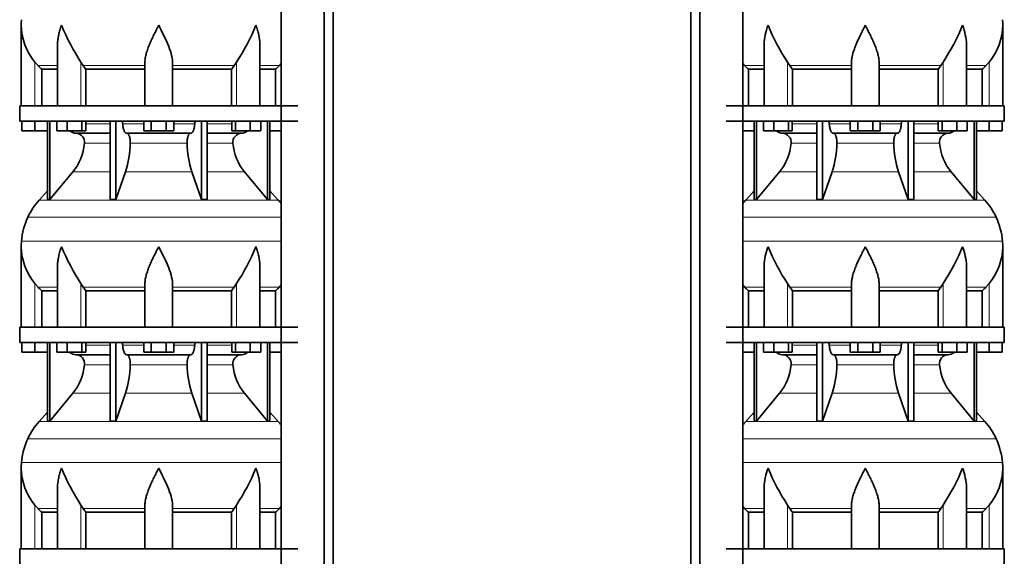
# Model space of a CAD drawing. Header units: millimetres. Extents: x 148 to 904, y -3036 to 2161.
# Tile 20 of 25: x 164 to 808, y 398 to 749. Entities that reach past the tile are written whole.
import ezdxf

# ---------------------------------------------------------------- set-up
doc = ezdxf.new("R2010")
doc.units = ezdxf.units.MM
doc.layers.add('MID_134-14', color=7, linetype='Continuous')
doc.layers.add('VSI134_DIFFUSORE', color=7, linetype='Continuous')

# ---------------------------------------------------------------- blocks, each defined once
blk = doc.blocks.new('SE')
at = {"layer": 'MID_134-14', "color": 7, "linetype": 'Continuous', "lineweight": 35}
for p, q in [((334.95, 1582.68), (334.95, -463.82)), ((363.09, -463.82), (363.09, 1582.68)), ((368.89, -463.82), (368.89, 1582.68)), ((334.88, 827.68), (334.88, 692.68)), ((334.88, 682.68), (334.88, 547.68)), ((334.88, 537.68), (334.88, 402.68))]:
    blk.add_line(p, q, dxfattribs=at)
at = {"layer": 'VSI134_DIFFUSORE', "color": 7, "linetype": 'Continuous', "lineweight": 35}
for p, q in [((164.69, 745.42), (164.69, 692.68)), ((188.41, 732.04), (188.41, 692.68)), ((320.97, 692.68), (320.97, 732.04)), ((175.7, 718.98), (173.69, 721.28)), ((178.22, 716.54), (188.41, 716.54)), ((178.22, 692.68), (178.22, 716.54)), ((205.2, 718.98), (203.78, 721.28)), ((206.98, 716.54), (245.69, 716.54)), ((206.98, 692.68), (206.98, 716.54)), ((245.69, 692.68), (245.69, 721.28)), ((263.69, 692.68), (263.69, 721.28)), ((263.69, 716.54), (302.4, 716.54)), ((302.4, 716.54), (302.4, 692.68)), ((305.6, 721.28), (304.18, 718.98)), ((320.97, 716.54), (331.16, 716.54)), ((331.16, 716.54), (331.16, 692.68)), ((334.88, 720.36), (333.68, 718.98)), ((163.69, 692.68), (345.69, 692.68)), ((163.69, 692.68), (163.69, 682.68)), ((163.69, 682.68), (345.69, 682.68)), ((165.19, 676.28), (165.19, 682.68)), ((165.19, 676.28), (165.19, 682.68)), ((173.69, 676.28), (173.69, 682.68)), ((181.86, 682.68), (181.86, 631.23)), ((183.39, 682.68), (183.39, 631.23)), ((187.93, 676.28), (187.93, 682.68)), ((194.87, 676.28), (194.87, 682.68)), ((204.35, 676.28), (204.35, 682.68)), ((206.89, 676.28), (206.89, 682.68)), ((222.99, 682.68), (222.99, 631.23)), ((226.69, 682.68), (226.69, 631.23)), ((244.87, 676.28), (244.87, 682.68)), ((249.78, 676.28), (249.78, 682.68)), ((259.6, 676.28), (259.6, 682.68)), ((264.5, 676.28), (264.5, 682.68)), ((282.69, 682.68), (282.69, 631.23)), ((286.39, 682.68), (286.39, 631.23)), ((302.48, 676.28), (302.48, 682.68)), ((305.03, 676.28), (305.03, 682.68)), ((314.51, 676.28), (314.51, 682.68)), ((321.45, 676.28), (321.45, 682.68)), ((325.99, 682.68), (325.99, 631.23)), ((327.52, 682.68), (327.52, 631.23)), ((173.69, 676.28), (165.19, 676.28)), ((181.86, 676.28), (173.69, 676.28)), ((194.87, 676.28), (187.93, 676.28)), ((204.35, 676.28), (194.87, 676.28)), ((200.52, 674.68), (222.99, 674.68)), ((206.89, 676.28), (204.35, 676.28)), ((233.78, 674.68), (275.6, 674.68)), ((249.78, 676.28), (244.87, 676.28)), ((259.6, 676.28), (249.78, 676.28)), ((264.5, 676.28), (259.6, 676.28)), ((286.39, 674.68), (308.86, 674.68)), ((305.03, 676.28), (302.48, 676.28)), ((314.51, 676.28), (305.03, 676.28)), ((321.45, 676.28), (314.51, 676.28)), ((334.88, 676.28), (327.52, 676.28)), ((183.39, 631.23), (198.55, 649.44)), ((226.69, 631.23), (232.97, 649.44)), ((276.41, 649.44), (282.69, 631.23)), ((310.83, 649.44), (325.99, 631.23)), ((181.86, 637), (176.39, 630.93)), ((332.99, 630.93), (327.52, 637)), ((181.86, 631.23), (183.39, 631.23)), ((222.99, 631.23), (226.69, 631.23)), ((282.69, 631.23), (286.39, 631.23)), ((325.99, 631.23), (327.52, 631.23)), ((164.69, 600.42), (164.69, 547.68)), ((188.41, 587.04), (188.41, 547.68)), ((320.97, 547.68), (320.97, 587.04)), ((175.7, 573.98), (173.69, 576.28)), ((205.2, 573.98), (203.78, 576.28)), ((245.69, 547.68), (245.69, 576.28)), ((263.69, 547.68), (263.69, 576.28)), ((305.6, 576.28), (304.18, 573.98)), ((334.88, 575.36), (333.68, 573.98)), ((178.22, 571.54), (188.41, 571.54)), ((178.22, 547.68), (178.22, 571.54)), ((206.98, 571.54), (245.69, 571.54)), ((206.98, 547.68), (206.98, 571.54)), ((263.69, 571.54), (302.4, 571.54)), ((302.4, 571.54), (302.4, 547.68)), ((320.97, 571.54), (331.16, 571.54)), ((331.16, 571.54), (331.16, 547.68)), ((163.69, 547.68), (345.69, 547.68)), ((163.69, 547.68), (163.69, 537.68)), ((163.69, 537.68), (345.69, 537.68)), ((165.19, 531.28), (165.19, 537.68)), ((165.19, 531.28), (165.19, 537.68)), ((173.69, 531.28), (173.69, 537.68)), ((181.86, 537.68), (181.86, 486.23)), ((183.39, 537.68), (183.39, 486.23)), ((187.93, 531.28), (187.93, 537.68)), ((194.87, 531.28), (194.87, 537.68)), ((204.35, 531.28), (204.35, 537.68)), ((206.89, 531.28), (206.89, 537.68)), ((222.99, 537.68), (222.99, 486.23)), ((226.69, 537.68), (226.69, 486.23)), ((244.87, 531.28), (244.87, 537.68)), ((249.78, 531.28), (249.78, 537.68)), ((259.6, 531.28), (259.6, 537.68)), ((264.5, 531.28), (264.5, 537.68)), ((282.69, 537.68), (282.69, 486.23)), ((286.39, 537.68), (286.39, 486.23)), ((302.48, 531.28), (302.48, 537.68)), ((305.03, 531.28), (305.03, 537.68)), ((314.51, 531.28), (314.51, 537.68)), ((321.45, 531.28), (321.45, 537.68)), ((325.99, 537.68), (325.99, 486.23)), ((327.52, 537.68), (327.52, 486.23)), ((173.69, 531.28), (165.19, 531.28)), ((181.86, 531.28), (173.69, 531.28)), ((194.87, 531.28), (187.93, 531.28)), ((204.35, 531.28), (194.87, 531.28)), ((200.52, 529.68), (222.99, 529.68)), ((206.89, 531.28), (204.35, 531.28)), ((233.78, 529.68), (275.6, 529.68)), ((249.78, 531.28), (244.87, 531.28)), ((259.6, 531.28), (249.78, 531.28)), ((264.5, 531.28), (259.6, 531.28)), ((286.39, 529.68), (308.86, 529.68)), ((305.03, 531.28), (302.48, 531.28)), ((314.51, 531.28), (305.03, 531.28)), ((321.45, 531.28), (314.51, 531.28)), ((334.88, 531.28), (327.52, 531.28)), ((183.39, 486.23), (198.55, 504.44)), ((226.69, 486.23), (232.97, 504.44)), ((276.41, 504.44), (282.69, 486.23)), ((310.83, 504.44), (325.99, 486.23)), ((181.86, 492), (176.39, 485.93)), ((332.99, 485.93), (327.52, 492)), ((181.86, 486.23), (183.39, 486.23)), ((222.99, 486.23), (226.69, 486.23)), ((282.69, 486.23), (286.39, 486.23)), ((325.99, 486.23), (327.52, 486.23)), ((164.69, 455.42), (164.69, 402.68)), ((188.41, 442.04), (188.41, 402.68)), ((320.97, 402.68), (320.97, 442.04)), ((175.7, 428.98), (173.69, 431.28)), ((178.22, 426.54), (188.41, 426.54)), ((178.22, 402.68), (178.22, 426.54)), ((205.2, 428.98), (203.78, 431.28)), ((206.98, 426.54), (245.69, 426.54)), ((206.98, 402.68), (206.98, 426.54)), ((245.69, 402.68), (245.69, 431.28)), ((263.69, 402.68), (263.69, 431.28)), ((263.69, 426.54), (302.4, 426.54)), ((302.4, 426.54), (302.4, 402.68)), ((305.6, 431.28), (304.18, 428.98)), ((320.97, 426.54), (331.16, 426.54)), ((331.16, 426.54), (331.16, 402.68)), ((334.88, 430.36), (333.68, 428.98)), ((163.69, 402.68), (345.69, 402.68)), ((163.69, 402.68), (163.69, 392.68))]:
    blk.add_line(p, q, dxfattribs=at)
at = {"layer": 'VSI134_DIFFUSORE', "color": 4, "linetype": 'Continuous', "lineweight": 9}
for p, q in [((173.69, 692.68), (173.69, 721.28)), ((175.7, 718.98), (188.41, 718.98)), ((203.78, 692.68), (203.78, 721.28)), ((205.2, 718.98), (245.69, 718.98)), ((263.69, 718.98), (304.18, 718.98)), ((305.6, 692.68), (305.6, 721.28)), ((320.97, 718.98), (333.68, 718.98)), ((206.89, 680.91), (222.99, 680.91)), ((231.12, 680.91), (244.87, 680.91)), ((264.5, 680.91), (278.26, 680.91)), ((286.39, 680.91), (302.48, 680.91)), ((222.99, 668.14), (206.06, 668.14)), ((273.3, 668.14), (236.08, 668.14)), ((303.32, 668.14), (286.39, 668.14)), ((198.55, 649.44), (222.99, 649.44)), ((232.97, 649.44), (276.41, 649.44)), ((286.39, 649.44), (310.83, 649.44)), ((176.39, 630.93), (332.99, 630.93)), ((169.02, 619.67), (334.88, 619.67)), ((164.86, 604.04), (334.88, 604.04)), ((173.69, 547.68), (173.69, 576.28)), ((175.7, 573.98), (188.41, 573.98)), ((203.78, 547.68), (203.78, 576.28)), ((205.2, 573.98), (245.69, 573.98)), ((263.69, 573.98), (304.18, 573.98)), ((305.6, 547.68), (305.6, 576.28)), ((320.97, 573.98), (333.68, 573.98)), ((206.89, 535.91), (222.99, 535.91)), ((231.12, 535.91), (244.87, 535.91)), ((264.5, 535.91), (278.26, 535.91)), ((286.39, 535.91), (302.48, 535.91)), ((222.99, 523.14), (206.06, 523.14)), ((273.3, 523.14), (236.08, 523.14)), ((303.32, 523.14), (286.39, 523.14)), ((198.55, 504.44), (222.99, 504.44)), ((232.97, 504.44), (276.41, 504.44)), ((286.39, 504.44), (310.83, 504.44)), ((176.39, 485.93), (332.99, 485.93)), ((169.02, 474.67), (334.88, 474.67)), ((164.86, 459.04), (334.88, 459.04)), ((173.69, 402.68), (173.69, 431.28)), ((175.7, 428.98), (188.41, 428.98)), ((203.78, 402.68), (203.78, 431.28)), ((205.2, 428.98), (245.69, 428.98)), ((263.69, 428.98), (304.18, 428.98)), ((305.6, 402.68), (305.6, 431.28)), ((320.97, 428.98), (333.68, 428.98))]:
    blk.add_line(p, q, dxfattribs=at)
at = {"layer": 'VSI134_DIFFUSORE', "color": 7, "linetype": 'Continuous', "lineweight": 35}
for centre, radius, start, end in [((203.19, 745.41), 38.5, 174.58264, 180.00164), ((203.34, 746.08), 38.66, 180.99585, 219.91063), ((329.39, 802.95), 149.83, 202.58497, 213.03267), ((192.33, 796.44), 135.94, 326.4322, 337.95023), ((238.34, 741.22), 39.91, 213.86006, 218.20434), ((271.07, 741.2), 39.88, 321.79382, 326.14177), ((200.75, 681.36), 6.68, 230.28193, 268.00942), ((200.23, 668.82), 5.87, 353.32225, 87.21725), ((309.13, 668.84), 5.85, 92.57724, 186.88325), ((308.62, 681.37), 6.69, 272.06066, 309.72198), ((172.76, 670.66), 33.4, 320.54719, 355.65939), ((171.12, 669.34), 64.97, 342.1602, 358.93539), ((339.77, 669.59), 66.48, 181.25689, 197.64752), ((336.73, 670.71), 33.51, 184.39964, 219.39378), ((209.09, 601.48), 44, 138, 155.59119), ((300.29, 601.48), 44, 38.16839, 42), ((213.64, 599.42), 49, 155.59119, 174.58264), ((203.19, 600.41), 38.5, 174.58264, 180.00164), ((203.34, 601.08), 38.66, 180.99585, 219.91063), ((329.39, 657.95), 149.83, 202.58497, 213.03267), ((192.33, 651.44), 135.94, 326.4322, 337.95023), ((238.34, 596.22), 39.91, 213.86006, 218.20434), ((271.07, 596.2), 39.88, 321.79382, 326.14177), ((200.75, 536.36), 6.68, 230.28193, 268.00942), ((200.23, 523.82), 5.87, 353.32225, 87.21725), ((309.13, 523.84), 5.85, 92.57724, 186.88325), ((308.62, 536.37), 6.69, 272.06066, 309.72198), ((172.76, 525.66), 33.4, 320.54719, 355.65939), ((171.12, 524.34), 64.97, 342.1602, 358.93539), ((339.77, 524.59), 66.48, 181.25689, 197.64752), ((336.73, 525.71), 33.51, 184.39964, 219.39378), ((209.09, 456.48), 44, 138, 155.59119), ((300.29, 456.48), 44, 38.16839, 42), ((213.64, 454.42), 49, 155.59119, 174.58264), ((203.19, 455.41), 38.5, 174.58264, 180.00164), ((203.34, 456.08), 38.66, 180.99585, 219.91063), ((329.39, 512.95), 149.83, 202.58497, 213.03267), ((192.33, 506.44), 135.94, 326.4322, 337.95023), ((238.34, 451.22), 39.91, 213.86006, 218.20434), ((271.07, 451.2), 39.88, 321.79382, 326.14177)]:
    blk.add_arc(centre, radius, start, end, dxfattribs=at)
for points, knots in [([(191.05, 745.41), (190.96, 745.15), (190.86, 744.89), (190.68, 744.37), (190.6, 744.1), (190.34, 743.32), (190.18, 742.8), (189.72, 741.24), (189.46, 740.21), (189.01, 738.13), (188.82, 737.09), (188.55, 735.04), (188.47, 734.02), (188.42, 732.68), (188.41, 732.36), (188.41, 732.03)], [0, 0, 0, 0, 0.03125, 0.03125, 0.0625, 0.0625, 0.125, 0.125, 0.25, 0.25, 0.375, 0.375, 0.5, 0.5, 0.5400162, 0.5400162, 0.5400162, 0.5400162]), ([(254.69, 745.41), (254.56, 745.15), (254.42, 744.89), (254.16, 744.37), (254.03, 744.1), (253.63, 743.32), (253.36, 742.8), (252.58, 741.24), (252.06, 740.21), (251.05, 738.13), (250.55, 737.09), (249.61, 735.04), (249.15, 734.02), (248.31, 731.99), (247.91, 730.99), (247.37, 729.48), (247.2, 728.98), (246.88, 727.98), (246.73, 727.48), (246.31, 726), (246.09, 725.03), (245.78, 723.13), (245.69, 722.2), (245.69, 721.28)], [0, 0, 0, 0, 0.03125, 0.03125, 0.0625, 0.0625, 0.125, 0.125, 0.25, 0.25, 0.375, 0.375, 0.5, 0.5, 0.625, 0.625, 0.6875, 0.6875, 0.75, 0.75, 0.875, 0.875, 1, 1, 1, 1]), ([(263.69, 721.28), (263.69, 723.11), (263.34, 725.01), (262.24, 728.96), (261.5, 730.98), (258.96, 737.05), (256.8, 741.26), (254.69, 745.41)], [0, 0, 0, 0, 0.25, 0.25, 0.5, 0.5, 1, 1, 1, 1]), ([(320.97, 732.03), (320.97, 732.37), (320.96, 732.71), (320.87, 735.1), (320.59, 737.14), (319.92, 740.22), (319.65, 741.25), (319.2, 742.81), (319.04, 743.32), (318.78, 744.1), (318.65, 744.5), (318.52, 744.89), (318.42, 745.15), (318.38, 745.28), (318.33, 745.41)], [0.4588627, 0.4588627, 0.4588627, 0.4588627, 0.5, 0.5, 0.75, 0.75, 0.875, 0.875, 0.9375, 0.9375, 0.96875, 0.984375, 0.984375, 1, 1, 1, 1]), ([(230.36, 682.68), (230.4, 682.68), (230.45, 682.67), (230.54, 682.63), (230.59, 682.6), (230.72, 682.47), (230.8, 682.34), (230.94, 682.01), (230.99, 681.82), (231.08, 681.39), (231.11, 681.15), (231.12, 680.91)], [0, 0, 0, 0, 0.125, 0.125, 0.25, 0.25, 0.5, 0.5, 0.75, 0.75, 1, 1, 1, 1]), ([(233.78, 674.68), (233.62, 674.68), (233.46, 674.72), (233.22, 674.84), (233.14, 674.89), (232.98, 675), (232.9, 675.07), (232.67, 675.29), (232.53, 675.48), (232.25, 675.93), (232.12, 676.18), (231.87, 676.74), (231.76, 677.06), (231.56, 677.73), (231.47, 678.09), (231.33, 678.84), (231.26, 679.24), (231.17, 680.06), (231.14, 680.48), (231.12, 680.91)], [0, 0, 0, 0, 0.125, 0.125, 0.1875, 0.1875, 0.25, 0.25, 0.375, 0.375, 0.5, 0.5, 0.625, 0.625, 0.75, 0.75, 0.875, 0.875, 1, 1, 1, 1]), ([(278.26, 680.91), (278.24, 680.48), (278.21, 680.06), (278.14, 679.45), (278.11, 679.25), (278.05, 678.86), (278.02, 678.66), (277.91, 678.09), (277.82, 677.74), (277.67, 677.23), (277.62, 677.07), (277.5, 676.76), (277.45, 676.61), (277.26, 676.18), (277.13, 675.93), (276.86, 675.49), (276.71, 675.3), (276.4, 674.99), (276.25, 674.88), (275.93, 674.72), (275.76, 674.68), (275.6, 674.68)], [0, 0, 0, 0, 0.125, 0.125, 0.1875, 0.1875, 0.25, 0.25, 0.375, 0.375, 0.4375, 0.4375, 0.5, 0.5, 0.625, 0.625, 0.75, 0.75, 0.875, 0.875, 1, 1, 1, 1]), ([(278.26, 680.91), (278.27, 681.15), (278.3, 681.38), (278.36, 681.71), (278.39, 681.81), (278.45, 682), (278.48, 682.09), (278.55, 682.26), (278.59, 682.33), (278.66, 682.45), (278.71, 682.51), (278.79, 682.6), (278.84, 682.63), (278.93, 682.67), (278.98, 682.68), (279.02, 682.68)], [0, 0, 0, 0, 0.25, 0.25, 0.375, 0.375, 0.5, 0.5, 0.625, 0.625, 0.75, 0.75, 0.875, 0.875, 1, 1, 1, 1]), ([(233.78, 674.68), (233.86, 674.68), (233.94, 674.67), (234.1, 674.63), (234.18, 674.6), (234.41, 674.47), (234.56, 674.34), (234.86, 674.01), (234.99, 673.8), (235.19, 673.44), (235.25, 673.31), (235.37, 673.03), (235.43, 672.88), (235.59, 672.43), (235.68, 672.09), (235.81, 671.56), (235.84, 671.37), (235.91, 670.99), (235.94, 670.8), (236.02, 670.21), (236.05, 669.8), (236.09, 668.97), (236.09, 668.55), (236.08, 668.14)], [0, 0, 0, 0, 0.0625, 0.0625, 0.125, 0.125, 0.25, 0.25, 0.375, 0.375, 0.4375, 0.4375, 0.5, 0.5, 0.625, 0.625, 0.6875, 0.6875, 0.75, 0.75, 0.875, 0.875, 1, 1, 1, 1]), ([(273.3, 668.14), (273.29, 668.55), (273.29, 668.97), (273.32, 669.59), (273.33, 669.79), (273.37, 670.2), (273.39, 670.4), (273.47, 670.99), (273.53, 671.37), (273.65, 671.91), (273.7, 672.08), (273.79, 672.42), (273.9, 672.74), (274.01, 673.03), (274.13, 673.31), (274.19, 673.44), (274.39, 673.8), (274.52, 674.01), (274.82, 674.34), (274.97, 674.47), (275.28, 674.64), (275.44, 674.68), (275.6, 674.68)], [0, 0, 0, 0, 0.125, 0.125, 0.1875, 0.1875, 0.25, 0.25, 0.375, 0.375, 0.4375, 0.4375, 0.5, 0.5625, 0.5625, 0.625, 0.625, 0.75, 0.75, 0.875, 0.875, 1, 1, 1, 1]), ([(191.05, 600.41), (190.96, 600.15), (190.86, 599.89), (190.68, 599.37), (190.6, 599.1), (190.34, 598.32), (190.18, 597.8), (189.72, 596.24), (189.46, 595.21), (189.01, 593.13), (188.82, 592.09), (188.55, 590.04), (188.47, 589.02), (188.42, 587.68), (188.41, 587.36), (188.41, 587.03)], [0, 0, 0, 0, 0.03125, 0.03125, 0.0625, 0.0625, 0.125, 0.125, 0.25, 0.25, 0.375, 0.375, 0.5, 0.5, 0.5400162, 0.5400162, 0.5400162, 0.5400162]), ([(254.69, 600.41), (254.56, 600.15), (254.42, 599.89), (254.16, 599.37), (254.03, 599.1), (253.63, 598.32), (253.36, 597.8), (252.58, 596.24), (252.06, 595.21), (251.05, 593.13), (250.55, 592.09), (249.61, 590.04), (249.15, 589.02), (248.31, 586.99), (247.91, 585.99), (247.37, 584.48), (247.2, 583.98), (246.88, 582.98), (246.73, 582.48), (246.31, 581), (246.09, 580.03), (245.78, 578.13), (245.69, 577.2), (245.69, 576.28)], [0, 0, 0, 0, 0.03125, 0.03125, 0.0625, 0.0625, 0.125, 0.125, 0.25, 0.25, 0.375, 0.375, 0.5, 0.5, 0.625, 0.625, 0.6875, 0.6875, 0.75, 0.75, 0.875, 0.875, 1, 1, 1, 1]), ([(263.69, 576.28), (263.69, 578.11), (263.34, 580.01), (262.24, 583.96), (261.5, 585.98), (258.96, 592.05), (256.8, 596.26), (254.69, 600.41)], [0, 0, 0, 0, 0.25, 0.25, 0.5, 0.5, 1, 1, 1, 1]), ([(320.97, 587.03), (320.97, 587.37), (320.96, 587.71), (320.87, 590.1), (320.59, 592.14), (319.92, 595.22), (319.65, 596.25), (319.2, 597.81), (319.04, 598.32), (318.78, 599.1), (318.65, 599.5), (318.52, 599.89), (318.42, 600.15), (318.38, 600.28), (318.33, 600.41)], [0.4588627, 0.4588627, 0.4588627, 0.4588627, 0.5, 0.5, 0.75, 0.75, 0.875, 0.875, 0.9375, 0.9375, 0.96875, 0.984375, 0.984375, 1, 1, 1, 1]), ([(230.36, 537.68), (230.4, 537.68), (230.45, 537.67), (230.54, 537.63), (230.59, 537.6), (230.72, 537.47), (230.8, 537.34), (230.94, 537.01), (230.99, 536.82), (231.08, 536.39), (231.11, 536.15), (231.12, 535.91)], [0, 0, 0, 0, 0.125, 0.125, 0.25, 0.25, 0.5, 0.5, 0.75, 0.75, 1, 1, 1, 1]), ([(233.78, 529.68), (233.62, 529.68), (233.46, 529.72), (233.22, 529.84), (233.14, 529.89), (232.98, 530), (232.9, 530.07), (232.67, 530.29), (232.53, 530.48), (232.25, 530.93), (232.12, 531.18), (231.87, 531.74), (231.76, 532.06), (231.56, 532.73), (231.47, 533.09), (231.33, 533.84), (231.26, 534.24), (231.17, 535.06), (231.14, 535.48), (231.12, 535.91)], [0, 0, 0, 0, 0.125, 0.125, 0.1875, 0.1875, 0.25, 0.25, 0.375, 0.375, 0.5, 0.5, 0.625, 0.625, 0.75, 0.75, 0.875, 0.875, 1, 1, 1, 1]), ([(278.26, 535.91), (278.24, 535.48), (278.21, 535.06), (278.14, 534.45), (278.11, 534.25), (278.05, 533.86), (278.02, 533.66), (277.91, 533.09), (277.82, 532.74), (277.67, 532.23), (277.62, 532.07), (277.5, 531.76), (277.45, 531.61), (277.26, 531.18), (277.13, 530.93), (276.86, 530.49), (276.71, 530.3), (276.4, 529.99), (276.25, 529.88), (275.93, 529.72), (275.76, 529.68), (275.6, 529.68)], [0, 0, 0, 0, 0.125, 0.125, 0.1875, 0.1875, 0.25, 0.25, 0.375, 0.375, 0.4375, 0.4375, 0.5, 0.5, 0.625, 0.625, 0.75, 0.75, 0.875, 0.875, 1, 1, 1, 1]), ([(278.26, 535.91), (278.27, 536.15), (278.3, 536.38), (278.36, 536.71), (278.39, 536.81), (278.45, 537), (278.48, 537.09), (278.55, 537.26), (278.59, 537.33), (278.66, 537.45), (278.71, 537.51), (278.79, 537.6), (278.84, 537.63), (278.93, 537.67), (278.98, 537.68), (279.02, 537.68)], [0, 0, 0, 0, 0.25, 0.25, 0.375, 0.375, 0.5, 0.5, 0.625, 0.625, 0.75, 0.75, 0.875, 0.875, 1, 1, 1, 1]), ([(233.78, 529.68), (233.86, 529.68), (233.94, 529.67), (234.1, 529.63), (234.18, 529.6), (234.41, 529.47), (234.56, 529.34), (234.86, 529.01), (234.99, 528.8), (235.19, 528.44), (235.25, 528.31), (235.37, 528.03), (235.43, 527.88), (235.59, 527.43), (235.68, 527.09), (235.81, 526.56), (235.84, 526.37), (235.91, 525.99), (235.94, 525.8), (236.02, 525.21), (236.05, 524.8), (236.09, 523.97), (236.09, 523.55), (236.08, 523.14)], [0, 0, 0, 0, 0.0625, 0.0625, 0.125, 0.125, 0.25, 0.25, 0.375, 0.375, 0.4375, 0.4375, 0.5, 0.5, 0.625, 0.625, 0.6875, 0.6875, 0.75, 0.75, 0.875, 0.875, 1, 1, 1, 1]), ([(273.3, 523.14), (273.29, 523.55), (273.29, 523.97), (273.32, 524.59), (273.33, 524.79), (273.37, 525.2), (273.39, 525.4), (273.47, 525.99), (273.53, 526.37), (273.65, 526.91), (273.7, 527.08), (273.79, 527.42), (273.9, 527.74), (274.01, 528.03), (274.13, 528.31), (274.19, 528.44), (274.39, 528.8), (274.52, 529.01), (274.82, 529.34), (274.97, 529.47), (275.28, 529.64), (275.44, 529.68), (275.6, 529.68)], [0, 0, 0, 0, 0.125, 0.125, 0.1875, 0.1875, 0.25, 0.25, 0.375, 0.375, 0.4375, 0.4375, 0.5, 0.5625, 0.5625, 0.625, 0.625, 0.75, 0.75, 0.875, 0.875, 1, 1, 1, 1]), ([(191.05, 455.41), (190.96, 455.15), (190.86, 454.89), (190.68, 454.37), (190.6, 454.1), (190.34, 453.32), (190.18, 452.8), (189.72, 451.24), (189.46, 450.21), (189.01, 448.13), (188.82, 447.09), (188.55, 445.04), (188.47, 444.02), (188.42, 442.68), (188.41, 442.36), (188.41, 442.03)], [0, 0, 0, 0, 0.03125, 0.03125, 0.0625, 0.0625, 0.125, 0.125, 0.25, 0.25, 0.375, 0.375, 0.5, 0.5, 0.5400162, 0.5400162, 0.5400162, 0.5400162]), ([(254.69, 455.41), (254.56, 455.15), (254.42, 454.89), (254.16, 454.37), (254.03, 454.1), (253.63, 453.32), (253.36, 452.8), (252.58, 451.24), (252.06, 450.21), (251.05, 448.13), (250.55, 447.09), (249.61, 445.04), (249.15, 444.02), (248.31, 441.99), (247.91, 440.99), (247.37, 439.48), (247.2, 438.98), (246.88, 437.98), (246.73, 437.48), (246.31, 436), (246.09, 435.03), (245.78, 433.13), (245.69, 432.2), (245.69, 431.28)], [0, 0, 0, 0, 0.03125, 0.03125, 0.0625, 0.0625, 0.125, 0.125, 0.25, 0.25, 0.375, 0.375, 0.5, 0.5, 0.625, 0.625, 0.6875, 0.6875, 0.75, 0.75, 0.875, 0.875, 1, 1, 1, 1]), ([(263.69, 431.28), (263.69, 433.11), (263.34, 435.01), (262.24, 438.96), (261.5, 440.98), (258.96, 447.05), (256.8, 451.26), (254.69, 455.41)], [0, 0, 0, 0, 0.25, 0.25, 0.5, 0.5, 1, 1, 1, 1]), ([(320.97, 442.03), (320.97, 442.37), (320.96, 442.71), (320.87, 445.1), (320.59, 447.14), (319.92, 450.22), (319.65, 451.25), (319.2, 452.81), (319.04, 453.32), (318.78, 454.1), (318.65, 454.5), (318.52, 454.89), (318.42, 455.15), (318.38, 455.28), (318.33, 455.41)], [0.4588627, 0.4588627, 0.4588627, 0.4588627, 0.5, 0.5, 0.75, 0.75, 0.875, 0.875, 0.9375, 0.9375, 0.96875, 0.984375, 0.984375, 1, 1, 1, 1])]:
    blk.add_open_spline(points, degree=3, knots=knots, dxfattribs=at)
for points in [[(178.22, 716.54), (177.35, 717.32), (176.51, 718.14), (175.7, 718.98)], [(333.68, 718.98), (332.87, 718.14), (332.03, 717.32), (331.16, 716.54)], [(178.22, 571.54), (177.35, 572.32), (176.51, 573.14), (175.7, 573.98)], [(333.68, 573.98), (332.87, 573.14), (332.03, 572.32), (331.16, 571.54)], [(178.22, 426.54), (177.35, 427.32), (176.51, 428.14), (175.7, 428.98)], [(333.68, 428.98), (332.87, 428.14), (332.03, 427.32), (331.16, 426.54)]]:
    blk.add_open_spline(points, degree=3, dxfattribs=at)
blk = doc.blocks.new('SE3')
at = {"layer": 'MID_134-14', "color": 7, "linetype": 'Continuous', "lineweight": 35}
for p, q in [((603.09, 1582.68), (603.09, -463.82)), ((608.89, 1582.68), (608.89, -463.82)), ((637.02, -463.82), (637.02, 1582.68)), ((637.09, 692.68), (637.09, 827.68)), ((637.09, 547.68), (637.09, 682.68)), ((637.09, 402.68), (637.09, 537.68))]:
    blk.add_line(p, q, dxfattribs=at)
at = {"layer": 'VSI134_DIFFUSORE', "color": 7, "linetype": 'Continuous', "lineweight": 35}
for p, q in [((807.29, 692.68), (807.29, 745.42)), ((651.01, 732.04), (651.01, 692.68)), ((783.56, 692.68), (783.56, 732.04)), ((638.3, 718.98), (637.09, 720.36)), ((640.81, 716.54), (651.01, 716.54)), ((640.81, 692.68), (640.81, 716.54)), ((667.8, 718.98), (666.37, 721.28)), ((669.58, 716.54), (708.29, 716.54)), ((669.58, 692.68), (669.58, 716.54)), ((708.29, 692.68), (708.29, 721.28)), ((726.29, 692.68), (726.29, 721.28)), ((726.29, 716.54), (765, 716.54)), ((765, 716.54), (765, 692.68)), ((768.2, 721.28), (766.78, 718.98)), ((783.56, 716.54), (793.76, 716.54)), ((793.76, 716.54), (793.76, 692.68)), ((798.29, 721.28), (796.28, 718.98)), ((808.29, 692.68), (626.29, 692.68)), ((808.29, 682.68), (808.29, 692.68)), ((626.29, 682.68), (808.29, 682.68)), ((644.46, 682.68), (644.46, 631.23)), ((645.99, 682.68), (645.99, 631.23)), ((650.53, 676.28), (650.53, 682.68)), ((657.47, 676.28), (657.47, 682.68)), ((666.95, 676.28), (666.95, 682.68)), ((669.49, 676.28), (669.49, 682.68)), ((685.59, 682.68), (685.59, 631.23)), ((689.28, 682.68), (689.28, 631.23)), ((707.47, 676.28), (707.47, 682.68)), ((712.38, 676.28), (712.38, 682.68)), ((722.19, 676.28), (722.19, 682.68)), ((727.1, 676.28), (727.1, 682.68)), ((745.29, 682.68), (745.29, 631.23)), ((748.98, 682.68), (748.98, 631.23)), ((765.08, 676.28), (765.08, 682.68)), ((767.62, 676.28), (767.62, 682.68)), ((777.1, 676.28), (777.1, 682.68)), ((784.04, 676.28), (784.04, 682.68)), ((788.58, 682.68), (788.58, 631.23)), ((790.11, 682.68), (790.11, 631.23)), ((798.29, 676.28), (798.29, 682.68)), ((806.79, 676.28), (806.79, 682.68)), ((644.46, 676.28), (637.09, 676.28)), ((657.47, 676.28), (650.53, 676.28)), ((666.95, 676.28), (657.47, 676.28)), ((663.11, 674.68), (685.59, 674.68)), ((669.49, 676.28), (666.95, 676.28)), ((696.38, 674.68), (738.2, 674.68)), ((712.38, 676.28), (707.47, 676.28)), ((722.19, 676.28), (712.38, 676.28)), ((727.1, 676.28), (722.19, 676.28)), ((748.98, 674.68), (771.46, 674.68)), ((767.62, 676.28), (765.08, 676.28)), ((777.1, 676.28), (767.62, 676.28)), ((784.04, 676.28), (777.1, 676.28)), ((798.29, 676.28), (790.11, 676.28)), ((806.79, 676.28), (798.29, 676.28)), ((645.99, 631.23), (661.14, 649.44)), ((689.28, 631.23), (695.56, 649.44)), ((739.01, 649.44), (745.29, 631.23)), ((773.43, 649.44), (788.58, 631.23)), ((644.46, 637), (638.99, 630.93)), ((795.58, 630.93), (790.11, 637)), ((644.46, 631.23), (645.99, 631.23)), ((685.59, 631.23), (689.28, 631.23)), ((745.29, 631.23), (748.98, 631.23)), ((788.58, 631.23), (790.11, 631.23)), ((807.29, 547.68), (807.29, 600.42)), ((651.01, 587.04), (651.01, 547.68)), ((783.56, 547.68), (783.56, 587.04)), ((638.3, 573.98), (637.09, 575.36)), ((667.8, 573.98), (666.37, 576.28)), ((708.29, 547.68), (708.29, 576.28)), ((726.29, 547.68), (726.29, 576.28)), ((768.2, 576.28), (766.78, 573.98)), ((798.29, 576.28), (796.28, 573.98)), ((640.81, 571.54), (651.01, 571.54)), ((640.81, 547.68), (640.81, 571.54)), ((669.58, 571.54), (708.29, 571.54)), ((669.58, 547.68), (669.58, 571.54)), ((726.29, 571.54), (765, 571.54)), ((765, 571.54), (765, 547.68)), ((783.56, 571.54), (793.76, 571.54)), ((793.76, 571.54), (793.76, 547.68)), ((808.29, 547.68), (626.29, 547.68)), ((808.29, 537.68), (808.29, 547.68)), ((626.29, 537.68), (808.29, 537.68)), ((644.46, 537.68), (644.46, 486.23)), ((645.99, 537.68), (645.99, 486.23)), ((650.53, 531.28), (650.53, 537.68)), ((657.47, 531.28), (657.47, 537.68)), ((666.95, 531.28), (666.95, 537.68)), ((669.49, 531.28), (669.49, 537.68)), ((685.59, 537.68), (685.59, 486.23)), ((689.28, 537.68), (689.28, 486.23)), ((707.47, 531.28), (707.47, 537.68)), ((712.38, 531.28), (712.38, 537.68)), ((722.19, 531.28), (722.19, 537.68)), ((727.1, 531.28), (727.1, 537.68)), ((745.29, 537.68), (745.29, 486.23)), ((748.98, 537.68), (748.98, 486.23)), ((765.08, 531.28), (765.08, 537.68)), ((767.62, 531.28), (767.62, 537.68)), ((777.1, 531.28), (777.1, 537.68)), ((784.04, 531.28), (784.04, 537.68)), ((788.58, 537.68), (788.58, 486.23)), ((790.11, 537.68), (790.11, 486.23)), ((798.29, 531.28), (798.29, 537.68)), ((806.79, 531.28), (806.79, 537.68)), ((644.46, 531.28), (637.09, 531.28)), ((657.47, 531.28), (650.53, 531.28)), ((666.95, 531.28), (657.47, 531.28)), ((663.11, 529.68), (685.59, 529.68)), ((669.49, 531.28), (666.95, 531.28)), ((696.38, 529.68), (738.2, 529.68)), ((712.38, 531.28), (707.47, 531.28)), ((722.19, 531.28), (712.38, 531.28)), ((727.1, 531.28), (722.19, 531.28)), ((748.98, 529.68), (771.46, 529.68)), ((767.62, 531.28), (765.08, 531.28)), ((777.1, 531.28), (767.62, 531.28)), ((784.04, 531.28), (777.1, 531.28)), ((798.29, 531.28), (790.11, 531.28)), ((806.79, 531.28), (798.29, 531.28)), ((645.99, 486.23), (661.14, 504.44)), ((689.28, 486.23), (695.56, 504.44)), ((739.01, 504.44), (745.29, 486.23)), ((773.43, 504.44), (788.58, 486.23)), ((644.46, 492), (638.99, 485.93)), ((795.58, 485.93), (790.11, 492)), ((644.46, 486.23), (645.99, 486.23)), ((685.59, 486.23), (689.28, 486.23)), ((745.29, 486.23), (748.98, 486.23)), ((788.58, 486.23), (790.11, 486.23)), ((807.29, 402.68), (807.29, 455.42)), ((651.01, 442.04), (651.01, 402.68)), ((783.56, 402.68), (783.56, 442.04)), ((638.3, 428.98), (637.09, 430.36)), ((640.81, 426.54), (651.01, 426.54)), ((640.81, 402.68), (640.81, 426.54)), ((667.8, 428.98), (666.37, 431.28)), ((669.58, 426.54), (708.29, 426.54)), ((669.58, 402.68), (669.58, 426.54)), ((708.29, 402.68), (708.29, 431.28)), ((726.29, 402.68), (726.29, 431.28)), ((726.29, 426.54), (765, 426.54)), ((765, 426.54), (765, 402.68)), ((768.2, 431.28), (766.78, 428.98)), ((783.56, 426.54), (793.76, 426.54)), ((793.76, 426.54), (793.76, 402.68)), ((798.29, 431.28), (796.28, 428.98)), ((808.29, 402.68), (626.29, 402.68)), ((808.29, 392.68), (808.29, 402.68))]:
    blk.add_line(p, q, dxfattribs=at)
at = {"layer": 'VSI134_DIFFUSORE', "color": 4, "linetype": 'Continuous', "lineweight": 9}
for p, q in [((651.01, 718.98), (638.3, 718.98)), ((666.37, 692.68), (666.37, 721.28)), ((708.29, 718.98), (667.8, 718.98)), ((726.29, 718.98), (766.78, 718.98)), ((768.2, 692.68), (768.2, 721.28)), ((783.56, 718.98), (796.28, 718.98)), ((798.29, 692.68), (798.29, 721.28)), ((669.49, 680.91), (685.59, 680.91)), ((693.71, 680.91), (707.47, 680.91)), ((727.1, 680.91), (740.86, 680.91)), ((748.98, 680.91), (765.08, 680.91)), ((685.59, 668.14), (668.66, 668.14)), ((735.9, 668.14), (698.68, 668.14)), ((765.91, 668.14), (748.98, 668.14)), ((661.14, 649.44), (685.59, 649.44)), ((695.56, 649.44), (739.01, 649.44)), ((748.98, 649.44), (773.43, 649.44)), ((638.99, 630.93), (795.58, 630.93)), ((802.95, 619.67), (637.09, 619.67)), ((637.09, 604.04), (807.11, 604.04)), ((651.01, 573.98), (638.3, 573.98)), ((666.37, 547.68), (666.37, 576.28)), ((708.29, 573.98), (667.8, 573.98)), ((726.29, 573.98), (766.78, 573.98)), ((768.2, 547.68), (768.2, 576.28)), ((783.56, 573.98), (796.28, 573.98)), ((798.29, 547.68), (798.29, 576.28)), ((669.49, 535.91), (685.59, 535.91)), ((693.71, 535.91), (707.47, 535.91)), ((727.1, 535.91), (740.86, 535.91)), ((748.98, 535.91), (765.08, 535.91)), ((685.59, 523.14), (668.66, 523.14)), ((735.9, 523.14), (698.68, 523.14)), ((765.91, 523.14), (748.98, 523.14)), ((661.14, 504.44), (685.59, 504.44)), ((695.56, 504.44), (739.01, 504.44)), ((748.98, 504.44), (773.43, 504.44)), ((638.99, 485.93), (795.58, 485.93)), ((802.95, 474.67), (637.09, 474.67)), ((637.09, 459.04), (807.11, 459.04)), ((651.01, 428.98), (638.3, 428.98)), ((666.37, 402.68), (666.37, 431.28)), ((708.29, 428.98), (667.8, 428.98)), ((726.29, 428.98), (766.78, 428.98)), ((768.2, 402.68), (768.2, 431.28)), ((783.56, 428.98), (796.28, 428.98)), ((798.29, 402.68), (798.29, 431.28))]:
    blk.add_line(p, q, dxfattribs=at)
at = {"layer": 'VSI134_DIFFUSORE', "color": 7, "linetype": 'Continuous', "lineweight": 35}
for centre, radius, start, end in [((768.79, 745.41), 38.5, 359.96709, 5.41736), ((779.47, 796.35), 135.74, 202.04124, 213.57634), ((655.1, 796.35), 135.74, 326.42366, 337.95878), ((768.63, 746.08), 38.66, 320.08937, 359.00424), ((700.91, 741.2), 39.88, 213.85823, 218.20618), ((733.66, 741.2), 39.88, 321.79382, 326.14177), ((663.34, 681.36), 6.68, 230.28193, 268.00942), ((662.83, 668.82), 5.87, 353.32225, 87.21725), ((771.72, 668.84), 5.85, 92.57724, 186.88325), ((771.22, 681.37), 6.69, 272.06066, 309.72198), ((635.35, 670.66), 33.4, 320.54719, 355.65939), ((633.72, 669.34), 64.97, 342.1602, 358.93539), ((802.36, 669.59), 66.48, 181.25689, 197.64752), ((799.32, 670.71), 33.51, 184.39964, 219.39378), ((671.69, 601.48), 44, 138, 141.83161), ((762.89, 601.48), 44, 24.40881, 42), ((758.33, 599.42), 49, 5.41736, 24.40881), ((779.47, 651.35), 135.74, 202.04124, 213.57634), ((655.1, 651.35), 135.74, 326.42366, 337.95878), ((768.63, 601.08), 38.66, 320.08937, 359.00424), ((768.79, 600.41), 38.5, 359.96709, 5.41736), ((700.91, 596.2), 39.88, 213.85823, 218.20618), ((733.66, 596.2), 39.88, 321.79382, 326.14177), ((663.34, 536.36), 6.68, 230.28193, 268.00942), ((662.83, 523.82), 5.87, 353.32225, 87.21725), ((771.72, 523.84), 5.85, 92.57724, 186.88325), ((771.22, 536.37), 6.69, 272.06066, 309.72198), ((635.35, 525.66), 33.4, 320.54719, 355.65939), ((633.72, 524.34), 64.97, 342.1602, 358.93539), ((802.36, 524.59), 66.48, 181.25689, 197.64752), ((799.32, 525.71), 33.51, 184.39964, 219.39378), ((671.69, 456.48), 44, 138, 141.83161), ((762.89, 456.48), 44, 24.40881, 42), ((758.33, 454.42), 49, 5.41736, 24.40881), ((768.79, 455.41), 38.5, 359.96709, 5.41736), ((779.47, 506.35), 135.74, 202.04124, 213.57634), ((655.1, 506.35), 135.74, 326.42366, 337.95878), ((768.63, 456.08), 38.66, 320.08937, 359.00424), ((700.91, 451.2), 39.88, 213.85823, 218.20618), ((733.66, 451.2), 39.88, 321.79382, 326.14177)]:
    blk.add_arc(centre, radius, start, end, dxfattribs=at)
for points, knots in [([(651.01, 732.03), (651.01, 732.36), (651.02, 732.68), (651.17, 737.05), (652.15, 741.26), (653.65, 745.41)], [0.4601729, 0.4601729, 0.4601729, 0.4601729, 0.5, 0.5, 1, 1, 1, 1]), ([(708.29, 721.28), (708.29, 722.2), (708.38, 723.13), (708.62, 724.58), (708.71, 725.07), (708.93, 726.04), (709.06, 726.53), (709.47, 728.01), (709.79, 729), (710.34, 730.5), (710.53, 731.01), (710.92, 732.03), (711.13, 732.54), (712.21, 735.1), (713.16, 737.14), (714.67, 740.23), (715.18, 741.25), (715.96, 742.81), (716.23, 743.33), (716.62, 744.11), (716.82, 744.5), (717.02, 744.89), (717.15, 745.15), (717.22, 745.28), (717.29, 745.41)], [0, 0, 0, 0, 0.125, 0.125, 0.1875, 0.1875, 0.25, 0.25, 0.375, 0.375, 0.4375, 0.4375, 0.5, 0.5, 0.75, 0.75, 0.875, 0.875, 0.9375, 0.9375, 0.96875, 0.984375, 0.984375, 1, 1, 1, 1]), ([(726.29, 721.28), (726.29, 722.2), (726.2, 723.13), (725.88, 725.03), (725.66, 726), (725.25, 727.48), (725.1, 727.98), (724.78, 728.98), (724.61, 729.48), (724.07, 730.99), (723.67, 731.99), (722.82, 734.02), (722.37, 735.04), (721.43, 737.09), (720.93, 738.13), (719.92, 740.21), (719.4, 741.24), (718.61, 742.8), (718.35, 743.32), (717.95, 744.1), (717.82, 744.37), (717.55, 744.89), (717.42, 745.15), (717.29, 745.41)], [0, 0, 0, 0, 0.125, 0.125, 0.25, 0.25, 0.3125, 0.3125, 0.375, 0.375, 0.5, 0.5, 0.625, 0.625, 0.75, 0.75, 0.875, 0.875, 0.9375, 0.9375, 0.96875, 0.96875, 1, 1, 1, 1]), ([(783.56, 732.03), (783.56, 732.36), (783.56, 732.68), (783.41, 737.05), (782.42, 741.26), (780.93, 745.41)], [0.4601729, 0.4601729, 0.4601729, 0.4601729, 0.5, 0.5, 1, 1, 1, 1]), ([(692.95, 682.68), (693, 682.68), (693.05, 682.67), (693.14, 682.63), (693.18, 682.6), (693.31, 682.47), (693.39, 682.34), (693.53, 682.01), (693.59, 681.82), (693.68, 681.39), (693.7, 681.15), (693.71, 680.91)], [0, 0, 0, 0, 0.125, 0.125, 0.25, 0.25, 0.5, 0.5, 0.75, 0.75, 1, 1, 1, 1]), ([(696.38, 674.68), (696.22, 674.68), (696.05, 674.72), (695.81, 674.84), (695.73, 674.89), (695.58, 675), (695.5, 675.07), (695.27, 675.29), (695.12, 675.48), (694.84, 675.93), (694.71, 676.18), (694.47, 676.74), (694.36, 677.06), (694.16, 677.73), (694.07, 678.09), (693.92, 678.84), (693.86, 679.24), (693.77, 680.06), (693.73, 680.48), (693.71, 680.91)], [0, 0, 0, 0, 0.125, 0.125, 0.1875, 0.1875, 0.25, 0.25, 0.375, 0.375, 0.5, 0.5, 0.625, 0.625, 0.75, 0.75, 0.875, 0.875, 1, 1, 1, 1]), ([(740.86, 680.91), (740.84, 680.48), (740.81, 680.06), (740.74, 679.45), (740.71, 679.25), (740.65, 678.86), (740.61, 678.66), (740.5, 678.09), (740.41, 677.74), (740.27, 677.23), (740.21, 677.07), (740.1, 676.76), (740.04, 676.61), (739.86, 676.18), (739.73, 675.93), (739.45, 675.49), (739.3, 675.3), (739, 674.99), (738.84, 674.88), (738.52, 674.72), (738.36, 674.68), (738.2, 674.68)], [0, 0, 0, 0, 0.125, 0.125, 0.1875, 0.1875, 0.25, 0.25, 0.375, 0.375, 0.4375, 0.4375, 0.5, 0.5, 0.625, 0.625, 0.75, 0.75, 0.875, 0.875, 1, 1, 1, 1]), ([(740.86, 680.91), (740.87, 681.15), (740.9, 681.38), (740.96, 681.71), (740.99, 681.81), (741.04, 682), (741.07, 682.09), (741.14, 682.26), (741.18, 682.33), (741.26, 682.45), (741.3, 682.51), (741.39, 682.6), (741.44, 682.63), (741.53, 682.67), (741.57, 682.68), (741.62, 682.68)], [0, 0, 0, 0, 0.25, 0.25, 0.375, 0.375, 0.5, 0.5, 0.625, 0.625, 0.75, 0.75, 0.875, 0.875, 1, 1, 1, 1]), ([(696.38, 674.68), (696.46, 674.68), (696.54, 674.67), (696.7, 674.63), (696.78, 674.6), (697.01, 674.47), (697.16, 674.34), (697.45, 674.01), (697.59, 673.8), (697.78, 673.44), (697.85, 673.31), (697.97, 673.03), (698.02, 672.88), (698.19, 672.43), (698.28, 672.09), (698.4, 671.56), (698.44, 671.37), (698.51, 670.99), (698.54, 670.8), (698.61, 670.21), (698.65, 669.8), (698.69, 668.97), (698.69, 668.55), (698.68, 668.14)], [0, 0, 0, 0, 0.0625, 0.0625, 0.125, 0.125, 0.25, 0.25, 0.375, 0.375, 0.4375, 0.4375, 0.5, 0.5, 0.625, 0.625, 0.6875, 0.6875, 0.75, 0.75, 0.875, 0.875, 1, 1, 1, 1]), ([(735.9, 668.14), (735.88, 668.55), (735.89, 668.97), (735.92, 669.59), (735.93, 669.79), (735.96, 670.2), (735.99, 670.4), (736.06, 670.99), (736.13, 671.37), (736.25, 671.91), (736.3, 672.08), (736.39, 672.42), (736.49, 672.74), (736.61, 673.03), (736.72, 673.31), (736.79, 673.44), (736.98, 673.8), (737.12, 674.01), (737.41, 674.34), (737.57, 674.47), (737.88, 674.64), (738.04, 674.68), (738.2, 674.68)], [0, 0, 0, 0, 0.125, 0.125, 0.1875, 0.1875, 0.25, 0.25, 0.375, 0.375, 0.4375, 0.4375, 0.5, 0.5625, 0.5625, 0.625, 0.625, 0.75, 0.75, 0.875, 0.875, 1, 1, 1, 1]), ([(651.01, 587.03), (651.01, 587.36), (651.02, 587.68), (651.17, 592.05), (652.15, 596.26), (653.65, 600.41)], [0.4601729, 0.4601729, 0.4601729, 0.4601729, 0.5, 0.5, 1, 1, 1, 1]), ([(708.29, 576.28), (708.29, 577.2), (708.38, 578.13), (708.62, 579.58), (708.71, 580.07), (708.93, 581.04), (709.06, 581.53), (709.47, 583.01), (709.79, 584), (710.34, 585.5), (710.53, 586.01), (710.92, 587.03), (711.13, 587.54), (712.21, 590.1), (713.16, 592.14), (714.67, 595.23), (715.18, 596.25), (715.96, 597.81), (716.23, 598.33), (716.62, 599.11), (716.82, 599.5), (717.02, 599.89), (717.15, 600.15), (717.22, 600.28), (717.29, 600.41)], [0, 0, 0, 0, 0.125, 0.125, 0.1875, 0.1875, 0.25, 0.25, 0.375, 0.375, 0.4375, 0.4375, 0.5, 0.5, 0.75, 0.75, 0.875, 0.875, 0.9375, 0.9375, 0.96875, 0.984375, 0.984375, 1, 1, 1, 1]), ([(726.29, 576.28), (726.29, 577.2), (726.2, 578.13), (725.88, 580.03), (725.66, 581), (725.25, 582.48), (725.1, 582.98), (724.78, 583.98), (724.61, 584.48), (724.07, 585.99), (723.67, 586.99), (722.82, 589.02), (722.37, 590.04), (721.43, 592.09), (720.93, 593.13), (719.92, 595.21), (719.4, 596.24), (718.61, 597.8), (718.35, 598.32), (717.95, 599.1), (717.82, 599.37), (717.55, 599.89), (717.42, 600.15), (717.29, 600.41)], [0, 0, 0, 0, 0.125, 0.125, 0.25, 0.25, 0.3125, 0.3125, 0.375, 0.375, 0.5, 0.5, 0.625, 0.625, 0.75, 0.75, 0.875, 0.875, 0.9375, 0.9375, 0.96875, 0.96875, 1, 1, 1, 1]), ([(783.56, 587.03), (783.56, 587.36), (783.56, 587.68), (783.41, 592.05), (782.42, 596.26), (780.93, 600.41)], [0.4601729, 0.4601729, 0.4601729, 0.4601729, 0.5, 0.5, 1, 1, 1, 1]), ([(692.95, 537.68), (693, 537.68), (693.05, 537.67), (693.14, 537.63), (693.18, 537.6), (693.31, 537.47), (693.39, 537.34), (693.53, 537.01), (693.59, 536.82), (693.68, 536.39), (693.7, 536.15), (693.71, 535.91)], [0, 0, 0, 0, 0.125, 0.125, 0.25, 0.25, 0.5, 0.5, 0.75, 0.75, 1, 1, 1, 1]), ([(696.38, 529.68), (696.22, 529.68), (696.05, 529.72), (695.81, 529.84), (695.73, 529.89), (695.58, 530), (695.5, 530.07), (695.27, 530.29), (695.12, 530.48), (694.84, 530.93), (694.71, 531.18), (694.47, 531.74), (694.36, 532.06), (694.16, 532.73), (694.07, 533.09), (693.92, 533.84), (693.86, 534.24), (693.77, 535.06), (693.73, 535.48), (693.71, 535.91)], [0, 0, 0, 0, 0.125, 0.125, 0.1875, 0.1875, 0.25, 0.25, 0.375, 0.375, 0.5, 0.5, 0.625, 0.625, 0.75, 0.75, 0.875, 0.875, 1, 1, 1, 1]), ([(740.86, 535.91), (740.84, 535.48), (740.81, 535.06), (740.74, 534.45), (740.71, 534.25), (740.65, 533.86), (740.61, 533.66), (740.5, 533.09), (740.41, 532.74), (740.27, 532.23), (740.21, 532.07), (740.1, 531.76), (740.04, 531.61), (739.86, 531.18), (739.73, 530.93), (739.45, 530.49), (739.3, 530.3), (739, 529.99), (738.84, 529.88), (738.52, 529.72), (738.36, 529.68), (738.2, 529.68)], [0, 0, 0, 0, 0.125, 0.125, 0.1875, 0.1875, 0.25, 0.25, 0.375, 0.375, 0.4375, 0.4375, 0.5, 0.5, 0.625, 0.625, 0.75, 0.75, 0.875, 0.875, 1, 1, 1, 1]), ([(740.86, 535.91), (740.87, 536.15), (740.9, 536.38), (740.96, 536.71), (740.99, 536.81), (741.04, 537), (741.07, 537.09), (741.14, 537.26), (741.18, 537.33), (741.26, 537.45), (741.3, 537.51), (741.39, 537.6), (741.44, 537.63), (741.53, 537.67), (741.57, 537.68), (741.62, 537.68)], [0, 0, 0, 0, 0.25, 0.25, 0.375, 0.375, 0.5, 0.5, 0.625, 0.625, 0.75, 0.75, 0.875, 0.875, 1, 1, 1, 1]), ([(696.38, 529.68), (696.46, 529.68), (696.54, 529.67), (696.7, 529.63), (696.78, 529.6), (697.01, 529.47), (697.16, 529.34), (697.45, 529.01), (697.59, 528.8), (697.78, 528.44), (697.85, 528.31), (697.97, 528.03), (698.02, 527.88), (698.19, 527.43), (698.28, 527.09), (698.4, 526.56), (698.44, 526.37), (698.51, 525.99), (698.54, 525.8), (698.61, 525.21), (698.65, 524.8), (698.69, 523.97), (698.69, 523.55), (698.68, 523.14)], [0, 0, 0, 0, 0.0625, 0.0625, 0.125, 0.125, 0.25, 0.25, 0.375, 0.375, 0.4375, 0.4375, 0.5, 0.5, 0.625, 0.625, 0.6875, 0.6875, 0.75, 0.75, 0.875, 0.875, 1, 1, 1, 1]), ([(735.9, 523.14), (735.88, 523.55), (735.89, 523.97), (735.92, 524.59), (735.93, 524.79), (735.96, 525.2), (735.99, 525.4), (736.06, 525.99), (736.13, 526.37), (736.25, 526.91), (736.3, 527.08), (736.39, 527.42), (736.49, 527.74), (736.61, 528.03), (736.72, 528.31), (736.79, 528.44), (736.98, 528.8), (737.12, 529.01), (737.41, 529.34), (737.57, 529.47), (737.88, 529.64), (738.04, 529.68), (738.2, 529.68)], [0, 0, 0, 0, 0.125, 0.125, 0.1875, 0.1875, 0.25, 0.25, 0.375, 0.375, 0.4375, 0.4375, 0.5, 0.5625, 0.5625, 0.625, 0.625, 0.75, 0.75, 0.875, 0.875, 1, 1, 1, 1]), ([(651.01, 442.03), (651.01, 442.36), (651.02, 442.68), (651.17, 447.05), (652.15, 451.26), (653.65, 455.41)], [0.4601729, 0.4601729, 0.4601729, 0.4601729, 0.5, 0.5, 1, 1, 1, 1]), ([(708.29, 431.28), (708.29, 432.2), (708.38, 433.13), (708.62, 434.58), (708.71, 435.07), (708.93, 436.04), (709.06, 436.53), (709.47, 438.01), (709.79, 439), (710.34, 440.5), (710.53, 441.01), (710.92, 442.03), (711.13, 442.54), (712.21, 445.1), (713.16, 447.14), (714.67, 450.23), (715.18, 451.25), (715.96, 452.81), (716.23, 453.33), (716.62, 454.11), (716.82, 454.5), (717.02, 454.89), (717.15, 455.15), (717.22, 455.28), (717.29, 455.41)], [0, 0, 0, 0, 0.125, 0.125, 0.1875, 0.1875, 0.25, 0.25, 0.375, 0.375, 0.4375, 0.4375, 0.5, 0.5, 0.75, 0.75, 0.875, 0.875, 0.9375, 0.9375, 0.96875, 0.984375, 0.984375, 1, 1, 1, 1]), ([(726.29, 431.28), (726.29, 432.2), (726.2, 433.13), (725.88, 435.03), (725.66, 436), (725.25, 437.48), (725.1, 437.98), (724.78, 438.98), (724.61, 439.48), (724.07, 440.99), (723.67, 441.99), (722.82, 444.02), (722.37, 445.04), (721.43, 447.09), (720.93, 448.13), (719.92, 450.21), (719.4, 451.24), (718.61, 452.8), (718.35, 453.32), (717.95, 454.1), (717.82, 454.37), (717.55, 454.89), (717.42, 455.15), (717.29, 455.41)], [0, 0, 0, 0, 0.125, 0.125, 0.25, 0.25, 0.3125, 0.3125, 0.375, 0.375, 0.5, 0.5, 0.625, 0.625, 0.75, 0.75, 0.875, 0.875, 0.9375, 0.9375, 0.96875, 0.96875, 1, 1, 1, 1]), ([(783.56, 442.03), (783.56, 442.36), (783.56, 442.68), (783.41, 447.05), (782.42, 451.26), (780.93, 455.41)], [0.4601729, 0.4601729, 0.4601729, 0.4601729, 0.5, 0.5, 1, 1, 1, 1])]:
    blk.add_open_spline(points, degree=3, knots=knots, dxfattribs=at)
for points in [[(640.81, 716.54), (639.94, 717.32), (639.1, 718.14), (638.3, 718.98)], [(796.28, 718.98), (795.47, 718.14), (794.63, 717.32), (793.76, 716.54)], [(640.81, 571.54), (639.94, 572.32), (639.1, 573.14), (638.3, 573.98)], [(796.28, 573.98), (795.47, 573.14), (794.63, 572.32), (793.76, 571.54)], [(640.81, 426.54), (639.94, 427.32), (639.1, 428.14), (638.3, 428.98)], [(796.28, 428.98), (795.47, 428.14), (794.63, 427.32), (793.76, 426.54)]]:
    blk.add_open_spline(points, degree=3, dxfattribs=at)

msp = doc.modelspace()

# ---------------------------------------------------------------- block references
for name in ['SE', 'SE3']:
    msp.add_blockref(name, (0, 0))

doc.saveas('drawing.dxf')
